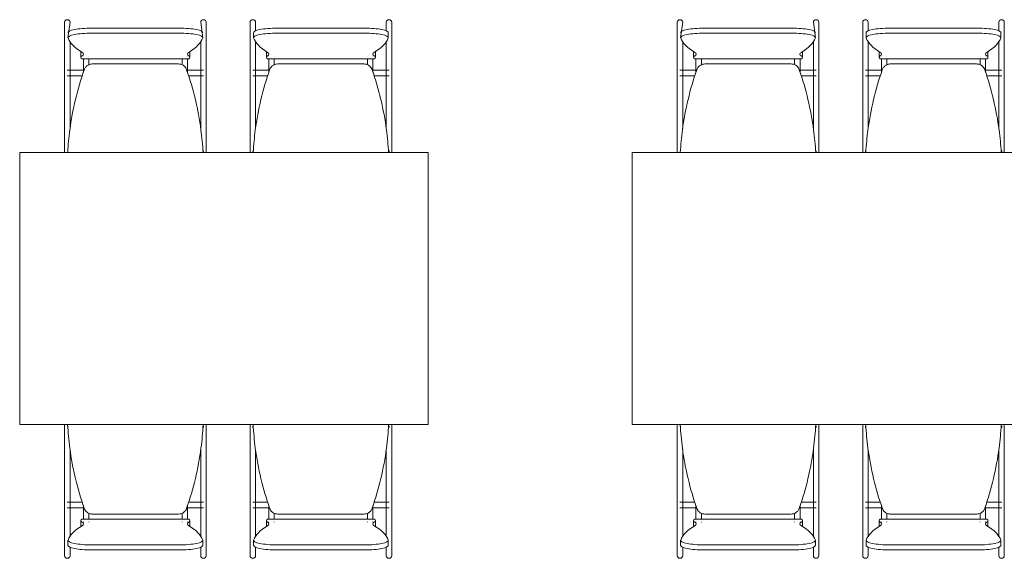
# Model space of a CAD drawing. Extents: x -1871171.1 to -1871111.3, y 2848215.5 to 2848272.6.
# Tile 101 of 121: x -1871128.5 to -1871125.6, y 2848232.3 to 2848233.8. Entities that reach past the tile are written whole.
import ezdxf

# ---------------------------------------------------------------- set-up
doc = ezdxf.new("R2010")
doc.units = 0
doc.header["$MEASUREMENT"] = 0
doc.layers.add('6075-BSE-ARQ-TERR$0$K-BSE-ARQ-MOB', color=8, linetype='CONTINUOUS', lineweight=5)
doc.layers.add('K-NV2-ARQ-TXT-GER', color=1, linetype='CONTINUOUS')

# ---------------------------------------------------------------- blocks, each defined once
blk = doc.blocks.new('6075-BSE-ARQ-TERR')
at = {"layer": '6075-BSE-ARQ-TERR$0$K-BSE-ARQ-MOB'}
for p, q in [((37.637, -37.7516), (37.637, -37.8794)), ((37.653, -37.7516), (37.6469, -37.797)), ((38.0431, -37.797), (38.037, -37.7516)), ((38.053, -37.9735), (38.053, -37.7516)), ((38.182, -37.7516), (38.182, -37.8794)), ((38.198, -37.7769), (38.198, -37.7516)), ((38.582, -37.7516), (38.582, -37.7769)), ((38.598, -37.9735), (38.598, -37.7516)), ((39.437, -37.7516), (39.437, -37.8794)), ((39.453, -37.7516), (39.4469, -37.797)), ((39.8431, -37.797), (39.837, -37.7516)), ((39.853, -37.9735), (39.853, -37.7516)), ((39.982, -37.7516), (39.982, -37.8794)), ((39.998, -37.7769), (39.998, -37.7516)), ((40.382, -37.7516), (40.382, -37.7769)), ((40.398, -37.9735), (40.398, -37.7516)), ((37.7169, -37.7689), (37.9731, -37.7689)), ((38.1919, -37.7823), (38.1919, -37.797)), ((38.2619, -37.7689), (38.5181, -37.7689)), ((38.5881, -37.797), (38.5881, -37.7823)), ((39.5169, -37.7689), (39.7731, -37.7689)), ((39.9919, -37.7823), (39.9919, -37.797)), ((40.0619, -37.7689), (40.3181, -37.7689)), ((40.3881, -37.797), (40.3881, -37.7823)), ((37.653, -37.8794), (37.653, -37.8084)), ((37.9731, -37.7837), (37.7169, -37.7837)), ((38.037, -37.8084), (38.037, -37.8794)), ((38.198, -37.8794), (38.198, -37.8084)), ((38.5181, -37.7837), (38.2619, -37.7837)), ((38.582, -37.8084), (38.582, -37.8794)), ((39.453, -37.8794), (39.453, -37.8084)), ((39.7731, -37.7837), (39.5169, -37.7837)), ((39.837, -37.8084), (39.837, -37.8794)), ((39.998, -37.8794), (39.998, -37.8084)), ((40.3181, -37.7837), (40.0619, -37.7837)), ((40.382, -37.8084), (40.382, -37.8794)), ((37.685, -37.8401), (37.685, -37.8549)), ((38.005, -37.8549), (38.005, -37.8401)), ((38.23, -37.8401), (38.23, -37.8549)), ((38.55, -37.8549), (38.55, -37.8401)), ((39.485, -37.8401), (39.485, -37.8549)), ((39.805, -37.8549), (39.805, -37.8401)), ((40.03, -37.8401), (40.03, -37.8549)), ((40.35, -37.8549), (40.35, -37.8401)), ((37.6883, -37.8591), (38.0017, -37.8591)), ((38.2333, -37.8591), (38.5467, -37.8591)), ((39.4883, -37.8591), (39.8017, -37.8591)), ((40.0333, -37.8591), (40.3467, -37.8591)), ((37.637, -37.88), (37.637, -37.9735)), ((37.6938, -37.8929), (37.6445, -37.8929)), ((37.653, -38.0642), (37.653, -37.8962)), ((37.972, -37.8744), (37.718, -37.8744)), ((38.045, -37.8929), (37.9962, -37.8929)), ((38.037, -37.88), (38.037, -37.9735)), ((38.182, -37.88), (38.182, -37.9735)), ((38.2388, -37.8929), (38.19, -37.8929)), ((38.198, -38.0642), (38.198, -37.8962)), ((38.517, -37.8744), (38.263, -37.8744)), ((38.5905, -37.8929), (38.5412, -37.8929)), ((38.582, -37.88), (38.582, -37.9735)), ((39.437, -37.88), (39.437, -37.9735)), ((39.4938, -37.8929), (39.4445, -37.8929)), ((39.453, -38.0642), (39.453, -37.8962)), ((39.772, -37.8744), (39.518, -37.8744)), ((39.845, -37.8929), (39.7962, -37.8929)), ((39.837, -37.88), (39.837, -37.9735)), ((39.982, -37.88), (39.982, -37.9735)), ((40.0388, -37.8929), (39.99, -37.8929)), ((39.998, -38.0642), (39.998, -37.8962)), ((40.317, -37.8744), (40.063, -37.8744)), ((40.3905, -37.8929), (40.3412, -37.8929)), ((40.382, -37.88), (40.382, -37.9735)), ((37.6445, -37.9089), (37.6887, -37.9089)), ((38.0013, -37.9089), (38.045, -37.9089)), ((38.19, -37.9089), (38.2337, -37.9089)), ((38.5463, -37.9089), (38.5905, -37.9089)), ((39.4445, -37.9089), (39.4887, -37.9089)), ((39.8013, -37.9089), (39.845, -37.9089)), ((39.99, -37.9089), (40.0337, -37.9089)), ((40.3463, -37.9089), (40.3905, -37.9089)), ((37.637, -37.9735), (37.637, -38.0782)), ((38.037, -37.9735), (38.037, -38.0642)), ((38.182, -37.9735), (38.182, -38.0782)), ((38.582, -37.9735), (38.582, -38.0642)), ((39.437, -37.9735), (39.437, -38.0782)), ((39.837, -37.9735), (39.837, -38.0642)), ((39.982, -37.9735), (39.982, -38.0782)), ((40.382, -37.9735), (40.382, -38.0642)), ((38.053, -38.1154), (38.053, -38.0044)), ((38.598, -38.1154), (38.598, -38.0044)), ((39.853, -38.1154), (39.853, -38.0044)), ((40.398, -38.1154), (40.398, -38.0044)), ((37.637, -38.0796), (37.637, -38.1154)), ((38.182, -38.0796), (38.182, -38.1154)), ((39.437, -38.0796), (39.437, -38.1154)), ((39.982, -38.0796), (39.982, -38.1154)), ((38.045, -38.1293), (38.045, -38.133)), ((38.19, -38.133), (38.19, -38.1293)), ((38.5905, -38.1284), (38.5905, -38.133)), ((39.845, -38.1293), (39.845, -38.133)), ((39.99, -38.133), (39.99, -38.1293)), ((40.3905, -38.1284), (40.3905, -38.133)), ((38.705, -38.1344), (37.505, -38.1344)), ((37.505, -38.1344), (37.505, -38.9344)), ((38.705, -38.9344), (38.705, -38.1344)), ((40.505, -38.1344), (39.305, -38.1344)), ((39.305, -38.1344), (39.305, -38.9344)), ((37.505, -38.9344), (38.705, -38.9344)), ((37.637, -38.9344), (37.637, -38.9691)), ((37.6464, -38.9388), (37.6445, -38.9388)), ((38.045, -38.9388), (38.0436, -38.9388)), ((38.045, -38.939), (38.045, -38.9428)), ((38.182, -38.9344), (38.182, -38.9691)), ((38.1914, -38.9388), (38.19, -38.9388)), ((38.19, -38.9428), (38.19, -38.939)), ((38.5905, -38.9388), (38.5886, -38.9388)), ((38.5905, -38.939), (38.5905, -38.9436)), ((39.305, -38.9344), (40.505, -38.9344)), ((39.437, -38.9344), (39.437, -38.9691)), ((39.4464, -38.9388), (39.4445, -38.9388)), ((39.845, -38.9388), (39.8436, -38.9388)), ((39.845, -38.939), (39.845, -38.9428)), ((39.982, -38.9344), (39.982, -38.9691)), ((39.9914, -38.9388), (39.99, -38.9388)), ((39.99, -38.9428), (39.99, -38.939)), ((40.3905, -38.9388), (40.3886, -38.9388)), ((40.3905, -38.939), (40.3905, -38.9436)), ((38.053, -39.0677), (38.053, -38.9566)), ((38.598, -39.0677), (38.598, -38.9566)), ((39.853, -39.0677), (39.853, -38.9566)), ((40.398, -39.0677), (40.398, -38.9566)), ((37.637, -38.9701), (37.637, -39.0677)), ((38.182, -38.9701), (38.182, -39.0677)), ((39.437, -38.9701), (39.437, -39.0677)), ((39.982, -38.9701), (39.982, -39.0677)), ((37.653, -39.0677), (37.653, -39.0078)), ((38.037, -39.0078), (38.037, -39.0677)), ((38.198, -39.0677), (38.198, -39.0078)), ((38.582, -39.0078), (38.582, -39.0677)), ((39.453, -39.0677), (39.453, -39.0078)), ((39.837, -39.0078), (39.837, -39.0677)), ((39.998, -39.0677), (39.998, -39.0078)), ((40.382, -39.0078), (40.382, -39.0677)), ((37.637, -39.0701), (37.637, -39.1759)), ((38.037, -39.0701), (38.037, -39.1759)), ((38.182, -39.0701), (38.182, -39.1759)), ((38.582, -39.0701), (38.582, -39.1759)), ((39.437, -39.0701), (39.437, -39.1759)), ((39.837, -39.0701), (39.837, -39.1759)), ((39.982, -39.0701), (39.982, -39.1759)), ((40.382, -39.0701), (40.382, -39.1759)), ((37.653, -39.2637), (37.653, -39.0986)), ((38.053, -39.3204), (38.053, -39.0986)), ((38.198, -39.2637), (38.198, -39.0986)), ((38.598, -39.3204), (38.598, -39.0986)), ((39.453, -39.2637), (39.453, -39.0986)), ((39.853, -39.3204), (39.853, -39.0986)), ((39.998, -39.2637), (39.998, -39.0986)), ((40.398, -39.3204), (40.398, -39.0986)), ((37.6887, -39.1632), (37.6445, -39.1632)), ((38.045, -39.1632), (38.0013, -39.1632)), ((38.2337, -39.1632), (38.19, -39.1632)), ((38.5905, -39.1632), (38.5463, -39.1632)), ((39.4887, -39.1632), (39.4445, -39.1632)), ((39.845, -39.1632), (39.8013, -39.1632)), ((40.0337, -39.1632), (39.99, -39.1632)), ((40.3905, -39.1632), (40.3463, -39.1632)), ((37.637, -39.1772), (37.637, -39.3204)), ((37.6445, -39.1792), (37.6938, -39.1792)), ((37.718, -39.1976), (37.972, -39.1976)), ((37.9962, -39.1792), (38.045, -39.1792)), ((38.037, -39.1772), (38.037, -39.2637)), ((38.182, -39.1772), (38.182, -39.3204)), ((38.19, -39.1792), (38.2388, -39.1792)), ((38.263, -39.1976), (38.517, -39.1976)), ((38.5412, -39.1792), (38.5905, -39.1792)), ((38.582, -39.1772), (38.582, -39.2637)), ((39.437, -39.1772), (39.437, -39.3204)), ((39.4445, -39.1792), (39.4938, -39.1792)), ((39.518, -39.1976), (39.772, -39.1976)), ((39.7962, -39.1792), (39.845, -39.1792)), ((39.837, -39.1772), (39.837, -39.2637)), ((39.982, -39.1772), (39.982, -39.3204)), ((39.99, -39.1792), (40.0388, -39.1792)), ((40.063, -39.1976), (40.317, -39.1976)), ((40.3412, -39.1792), (40.3905, -39.1792)), ((40.382, -39.1772), (40.382, -39.2637)), ((37.685, -39.2172), (37.685, -39.2319)), ((38.0017, -39.213), (37.6883, -39.213)), ((38.005, -39.2319), (38.005, -39.2172)), ((38.23, -39.2172), (38.23, -39.2319)), ((38.5467, -39.213), (38.2333, -39.213)), ((38.55, -39.2319), (38.55, -39.2172)), ((39.485, -39.2172), (39.485, -39.2319)), ((39.8017, -39.213), (39.4883, -39.213)), ((39.805, -39.2319), (39.805, -39.2172)), ((40.03, -39.2172), (40.03, -39.2319)), ((40.3467, -39.213), (40.0333, -39.213)), ((40.35, -39.2319), (40.35, -39.2172)), ((37.6469, -39.275), (37.6469, -39.2898)), ((38.0431, -39.2898), (38.0431, -39.275)), ((38.1919, -39.275), (38.1919, -39.2898)), ((38.5881, -39.2898), (38.5881, -39.275)), ((39.4469, -39.275), (39.4469, -39.2898)), ((39.8431, -39.2898), (39.8431, -39.275)), ((39.9919, -39.275), (39.9919, -39.2898)), ((40.3881, -39.2898), (40.3881, -39.275)), ((37.653, -39.3204), (37.653, -39.2951)), ((37.7169, -39.2884), (37.9731, -39.2884)), ((37.9731, -39.3031), (37.7169, -39.3031)), ((38.037, -39.2951), (38.037, -39.3204)), ((38.198, -39.3204), (38.198, -39.2951)), ((38.2619, -39.2884), (38.5181, -39.2884)), ((38.5181, -39.3031), (38.2619, -39.3031)), ((38.582, -39.2951), (38.582, -39.3204)), ((39.453, -39.3204), (39.453, -39.2951)), ((39.5169, -39.2884), (39.7731, -39.2884)), ((39.7731, -39.3031), (39.5169, -39.3031)), ((39.837, -39.2951), (39.837, -39.3204)), ((39.998, -39.3204), (39.998, -39.2951)), ((40.0619, -39.2884), (40.3181, -39.2884)), ((40.3181, -39.3031), (40.0619, -39.3031)), ((40.382, -39.2951), (40.382, -39.3204))]:
    blk.add_line(p, q, dxfattribs=at)
at = {"layer": '6075-BSE-ARQ-TERR$0$K-BSE-ARQ-MOB', "flags": 128}
for points in [[(37.692, -37.8513), (37.692, -37.8509), (37.692, -37.8509)], [(37.692, -37.8986), (37.692, -37.8594)], [(37.708, -37.8509), (37.708, -37.8513)], [(37.708, -37.8592), (37.708, -37.8639), (37.708, -37.8757), (37.708, -37.8767)], [(37.982, -37.8513), (37.982, -37.8509), (37.982, -37.8509)], [(37.982, -37.876), (37.982, -37.8594)], [(37.998, -37.8509), (37.998, -37.8513)], [(37.998, -37.8592), (37.998, -37.8639), (37.998, -37.895), (37.998, -37.8986)], [(38.237, -37.8513), (38.237, -37.8509), (38.237, -37.8509)], [(38.237, -37.8986), (38.237, -37.8594)], [(38.253, -37.8509), (38.253, -37.8513)], [(38.253, -37.8592), (38.253, -37.8639), (38.253, -37.8757), (38.253, -37.8767)], [(38.527, -37.8513), (38.527, -37.8509), (38.527, -37.8509)], [(38.527, -37.876), (38.527, -37.8594)], [(38.543, -37.8509), (38.543, -37.8513)], [(38.543, -37.8592), (38.543, -37.8639), (38.543, -37.895), (38.543, -37.8986)], [(39.492, -37.8513), (39.492, -37.8509), (39.492, -37.8509)], [(39.492, -37.8986), (39.492, -37.8594)], [(39.508, -37.8509), (39.508, -37.8513)], [(39.508, -37.8592), (39.508, -37.8639), (39.508, -37.8757), (39.508, -37.8767)], [(39.782, -37.8513), (39.782, -37.8509), (39.782, -37.8509)], [(39.782, -37.876), (39.782, -37.8594)], [(39.798, -37.8509), (39.798, -37.8513)], [(39.798, -37.8592), (39.798, -37.8639), (39.798, -37.895), (39.798, -37.8986)], [(40.037, -37.8513), (40.037, -37.8509), (40.037, -37.8509)], [(40.037, -37.8986), (40.037, -37.8594)], [(40.053, -37.8509), (40.053, -37.8513)], [(40.053, -37.8592), (40.053, -37.8639), (40.053, -37.8757), (40.053, -37.8767)], [(40.327, -37.8513), (40.327, -37.8509), (40.327, -37.8509)], [(40.327, -37.876), (40.327, -37.8594)], [(40.343, -37.8509), (40.343, -37.8513)], [(40.343, -37.8592), (40.343, -37.8639), (40.343, -37.895), (40.343, -37.8986)], [(37.637, -37.8794), (37.637, -37.8848), (37.637, -37.8954), (37.637, -37.8962)], [(37.653, -37.8962), (37.653, -37.8794)], [(38.037, -37.8794), (38.037, -37.8848), (38.037, -37.8954), (38.037, -37.8962)], [(38.053, -37.8962), (38.053, -37.8794)], [(38.182, -37.8794), (38.182, -37.8848), (38.182, -37.8954), (38.182, -37.8962)], [(38.198, -37.8962), (38.198, -37.8794)], [(38.582, -37.8794), (38.582, -37.8848), (38.582, -37.8954), (38.582, -37.8962)], [(38.598, -37.8962), (38.598, -37.8794)], [(39.437, -37.8794), (39.437, -37.8848), (39.437, -37.8954), (39.437, -37.8962)], [(39.453, -37.8962), (39.453, -37.8794)], [(39.837, -37.8794), (39.837, -37.8848), (39.837, -37.8954), (39.837, -37.8962)], [(39.853, -37.8962), (39.853, -37.8794)], [(39.982, -37.8794), (39.982, -37.8848), (39.982, -37.8954), (39.982, -37.8962)], [(39.998, -37.8962), (39.998, -37.8794)], [(40.382, -37.8794), (40.382, -37.8848), (40.382, -37.8954), (40.382, -37.8962)], [(40.398, -37.8962), (40.398, -37.8794)], [(37.637, -37.9735), (37.637, -37.9959), (37.637, -38.0044)], [(37.653, -38.0044), (37.653, -37.9735)], [(38.037, -37.9735), (38.037, -37.9959), (38.037, -38.0044)], [(38.053, -38.0044), (38.053, -37.9735)], [(38.182, -37.9735), (38.182, -37.9959), (38.182, -38.0044)], [(38.198, -38.0044), (38.198, -37.9735)], [(38.582, -37.9735), (38.582, -37.9959), (38.582, -38.0044)], [(38.598, -38.0044), (38.598, -37.9735)], [(39.437, -37.9735), (39.437, -37.9959), (39.437, -38.0044)], [(39.453, -38.0044), (39.453, -37.9735)], [(39.837, -37.9735), (39.837, -37.9959), (39.837, -38.0044)], [(39.853, -38.0044), (39.853, -37.9735)], [(39.982, -37.9735), (39.982, -37.9959), (39.982, -38.0044)], [(39.998, -38.0044), (39.998, -37.9735)], [(40.382, -37.9735), (40.382, -37.9959), (40.382, -38.0044)], [(40.398, -38.0044), (40.398, -37.9735)], [(37.637, -38.0782), (37.637, -38.0838), (37.637, -38.0956), (37.637, -38.103)], [(38.053, -38.103), (38.053, -38.0782)], [(38.182, -38.0782), (38.182, -38.0838), (38.182, -38.0956), (38.182, -38.103)], [(38.598, -38.103), (38.598, -38.0782)], [(39.437, -38.0782), (39.437, -38.0838), (39.437, -38.0956), (39.437, -38.103)], [(39.853, -38.103), (39.853, -38.0782)], [(39.982, -38.0782), (39.982, -38.0838), (39.982, -38.0956), (39.982, -38.103)], [(40.398, -38.103), (40.398, -38.0782)], [(37.637, -38.1154), (37.637, -38.1298), (37.637, -38.1344)], [(38.053, -38.1344), (38.053, -38.1154)], [(38.182, -38.1154), (38.182, -38.1298), (38.182, -38.1344)], [(38.598, -38.1344), (38.598, -38.1154)], [(39.437, -38.1154), (39.437, -38.1298), (39.437, -38.1344)], [(39.853, -38.1344), (39.853, -38.1154)], [(39.982, -38.1154), (39.982, -38.1298), (39.982, -38.1344)], [(40.398, -38.1344), (40.398, -38.1154)], [(37.637, -38.9344), (37.637, -38.9566)], [(38.053, -38.9566), (38.053, -38.9344)], [(38.182, -38.9344), (38.182, -38.9566)], [(38.598, -38.9566), (38.598, -38.9344)], [(39.437, -38.9344), (39.437, -38.9566)], [(39.853, -38.9566), (39.853, -38.9344)], [(39.982, -38.9344), (39.982, -38.9566)], [(40.398, -38.9566), (40.398, -38.9344)], [(37.637, -38.9691), (37.637, -38.9745), (37.637, -38.986), (37.637, -38.9938)], [(38.053, -38.9938), (38.053, -38.9691)], [(38.182, -38.9691), (38.182, -38.9745), (38.182, -38.986), (38.182, -38.9938)], [(38.598, -38.9938), (38.598, -38.9691)], [(39.437, -38.9691), (39.437, -38.9745), (39.437, -38.986), (39.437, -38.9938)], [(39.853, -38.9938), (39.853, -38.9691)], [(39.982, -38.9691), (39.982, -38.9745), (39.982, -38.986), (39.982, -38.9938)], [(40.398, -38.9938), (40.398, -38.9691)], [(37.637, -39.0677), (37.637, -39.0748), (37.637, -39.0954), (37.637, -39.0986)], [(37.653, -39.0986), (37.653, -39.0677)], [(38.037, -39.0677), (38.037, -39.0748), (38.037, -39.0954), (38.037, -39.0986)], [(38.053, -39.0986), (38.053, -39.0677)], [(38.182, -39.0677), (38.182, -39.0748), (38.182, -39.0954), (38.182, -39.0986)], [(38.198, -39.0986), (38.198, -39.0677)], [(38.582, -39.0677), (38.582, -39.0748), (38.582, -39.0954), (38.582, -39.0986)], [(38.598, -39.0986), (38.598, -39.0677)], [(39.437, -39.0677), (39.437, -39.0748), (39.437, -39.0954), (39.437, -39.0986)], [(39.453, -39.0986), (39.453, -39.0677)], [(39.837, -39.0677), (39.837, -39.0748), (39.837, -39.0954), (39.837, -39.0986)], [(39.853, -39.0986), (39.853, -39.0677)], [(39.982, -39.0677), (39.982, -39.0748), (39.982, -39.0954), (39.982, -39.0986)], [(39.998, -39.0986), (39.998, -39.0677)], [(40.382, -39.0677), (40.382, -39.0748), (40.382, -39.0954), (40.382, -39.0986)], [(40.398, -39.0986), (40.398, -39.0677)], [(37.637, -39.1759), (37.637, -39.1846), (37.637, -39.1856), (37.637, -39.1926)], [(37.653, -39.1926), (37.653, -39.1759)], [(37.692, -39.2128), (37.692, -39.1734)], [(37.708, -39.1961), (37.708, -39.2038), (37.708, -39.2052), (37.708, -39.2126)], [(37.982, -39.2128), (37.982, -39.1954)], [(37.998, -39.1734), (37.998, -39.1748), (37.998, -39.2052), (37.998, -39.2126)], [(38.037, -39.1759), (38.037, -39.1846), (38.037, -39.1856), (38.037, -39.1926)], [(38.053, -39.1926), (38.053, -39.1759)], [(38.182, -39.1759), (38.182, -39.1846), (38.182, -39.1856), (38.182, -39.1926)], [(38.198, -39.1926), (38.198, -39.1759)], [(38.237, -39.2128), (38.237, -39.1734)], [(38.253, -39.1961), (38.253, -39.2038), (38.253, -39.2052), (38.253, -39.2126)], [(38.527, -39.2128), (38.527, -39.1954)], [(38.543, -39.1734), (38.543, -39.1748), (38.543, -39.2052), (38.543, -39.2126)], [(38.582, -39.1759), (38.582, -39.1846), (38.582, -39.1856), (38.582, -39.1926)], [(38.598, -39.1926), (38.598, -39.1759)], [(39.437, -39.1759), (39.437, -39.1846), (39.437, -39.1856), (39.437, -39.1926)], [(39.453, -39.1926), (39.453, -39.1759)], [(39.492, -39.2128), (39.492, -39.1734)], [(39.508, -39.1961), (39.508, -39.2038), (39.508, -39.2052), (39.508, -39.2126)], [(39.782, -39.2128), (39.782, -39.1954)], [(39.798, -39.1734), (39.798, -39.1748), (39.798, -39.2052), (39.798, -39.2126)], [(39.837, -39.1759), (39.837, -39.1846), (39.837, -39.1856), (39.837, -39.1926)], [(39.853, -39.1926), (39.853, -39.1759)], [(39.982, -39.1759), (39.982, -39.1846), (39.982, -39.1856), (39.982, -39.1926)], [(39.998, -39.1926), (39.998, -39.1759)], [(40.037, -39.2128), (40.037, -39.1734)], [(40.053, -39.1961), (40.053, -39.2038), (40.053, -39.2052), (40.053, -39.2126)], [(40.327, -39.2128), (40.327, -39.1954)], [(40.343, -39.1734), (40.343, -39.1748), (40.343, -39.2052), (40.343, -39.2126)], [(40.382, -39.1759), (40.382, -39.1846), (40.382, -39.1856), (40.382, -39.1926)], [(40.398, -39.1926), (40.398, -39.1759)], [(37.692, -39.2212), (37.692, -39.2208)], [(37.708, -39.2207), (37.708, -39.2212), (37.708, -39.2212)], [(37.982, -39.2212), (37.982, -39.2208)], [(37.998, -39.2207), (37.998, -39.2212), (37.998, -39.2212)], [(38.237, -39.2212), (38.237, -39.2208)], [(38.253, -39.2207), (38.253, -39.2212), (38.253, -39.2212)], [(38.527, -39.2212), (38.527, -39.2208)], [(38.543, -39.2207), (38.543, -39.2212), (38.543, -39.2212)], [(39.492, -39.2212), (39.492, -39.2208)], [(39.508, -39.2207), (39.508, -39.2212), (39.508, -39.2212)], [(39.782, -39.2212), (39.782, -39.2208)], [(39.798, -39.2207), (39.798, -39.2212), (39.798, -39.2212)], [(40.037, -39.2212), (40.037, -39.2208)], [(40.053, -39.2207), (40.053, -39.2212), (40.053, -39.2212)], [(40.327, -39.2212), (40.327, -39.2208)], [(40.343, -39.2207), (40.343, -39.2212), (40.343, -39.2212)]]:
    blk.add_lwpolyline(points, dxfattribs=at)
at = {"layer": '6075-BSE-ARQ-TERR$0$K-BSE-ARQ-MOB'}
for centre, major_axis, ratio, start_param, end_param in [((37.645, -37.7516), (0.008, 0), 0.93358, 1.570796, 3.141593), ((37.645, -37.7516), (0.008, 0), 0.93358, 0, 1.570796), ((38.045, -37.7516), (-0.008, 0), 0.93358, -1.570796, 0), ((38.045, -37.7516), (-0.008, 0), 0.93358, 3.141593, 4.712389), ((38.19, -37.7516), (0.008, 0), 0.93358, 1.570796, 3.141593), ((38.19, -37.7516), (0.008, 0), 0.93358, 0, 1.570796), ((38.59, -37.7516), (-0.008, 0), 0.93358, -1.570796, 0), ((38.59, -37.7516), (-0.008, 0), 0.93358, 3.141593, 4.712389), ((39.445, -37.7516), (0.008, 0), 0.93358, 1.570796, 3.141593), ((39.445, -37.7516), (-0.008, 0), 0.93358, 3.141593, 4.712389), ((39.845, -37.7516), (-0.008, 0), 0.93358, -1.570796, 0), ((39.845, -37.7516), (-0.008, 0), 0.93358, 3.141593, 4.712389), ((39.99, -37.7516), (0.008, 0), 0.93358, 1.570796, 3.141593), ((39.99, -37.7516), (-0.008, 0), 0.93358, 3.141593, 4.712389), ((40.39, -37.7516), (-0.008, 0), 0.93358, -1.570796, 0), ((40.39, -37.7516), (-0.008, 0), 0.93358, 3.141593, 4.712389), ((37.7169, -37.7823), (-0.07, 0), 0.190809, -1.570796, 0.06917), ((37.9731, -37.7823), (0.07, 0), 0.190809, -0.06917, 1.570796), ((38.2619, -37.7823), (-0.07, 0), 0.190809, -1.570796, 0.06917), ((38.5181, -37.7823), (-0.07, 0), 0.190809, 3.072423, 4.712389), ((39.5169, -37.7823), (-0.07, 0), 0.190809, -1.570796, 0.06917), ((39.7731, -37.7823), (0.07, 0), 0.190809, -0.06917, 1.570796), ((40.0619, -37.7823), (-0.07, 0), 0.190809, -1.570796, 0.06917), ((40.3181, -37.7823), (-0.07, 0), 0.190809, 3.072423, 4.712389), ((37.7169, -37.797), (-0.07, 0), 0.190809, 4.712389, 6.352355), ((38.6256, -37.785), (0.9808, 0), 0.190809, 3.210763, 3.440721), ((37.9731, -37.797), (0.07, 0), 0.190809, -0.06917, 1.570796), ((37.0644, -37.785), (-0.9808, 0), 0.190809, 2.842464, 3.072423), ((38.2619, -37.797), (-0.07, 0), 0.190809, -1.570796, 0.06917), ((39.1706, -37.785), (-0.9808, 0), 0.190809, 0.06917, 0.299129), ((38.5181, -37.797), (-0.07, 0), 0.190809, 3.072423, 4.712389), ((37.6094, -37.785), (-0.9808, 0), 0.190809, 2.842464, 3.072423), ((39.5169, -37.797), (-0.07, 0), 0.190809, 4.712389, 6.352355), ((40.4256, -37.785), (0.9808, 0), 0.190809, 3.210763, 3.440721), ((39.7731, -37.797), (0.07, 0), 0.190809, -0.06917, 1.570796), ((38.8644, -37.785), (-0.9808, 0), 0.190809, 2.842464, 3.072423), ((40.0619, -37.797), (-0.07, 0), 0.190809, -1.570796, 0.06917), ((40.9706, -37.785), (-0.9808, 0), 0.190809, 0.06917, 0.299129), ((40.3181, -37.797), (-0.07, 0), 0.190809, 3.072423, 4.712389), ((39.4094, -37.785), (-0.9808, 0), 0.190809, 2.842464, 3.072423), ((37.7599, -37.8401), (-0.0749, 0), 0.190809, -0.09971, 0.09971), ((37.5991, -37.8454), (0.0933, 0), 0.190809, -0.299129, 0.299129), ((38.0909, -37.8454), (0.0933, 0), 0.190809, 2.842464, 3.440721), ((37.9301, -37.8401), (-0.0749, 0), 0.190809, 3.041883, 3.241302), ((38.3049, -37.8401), (-0.0749, 0), 0.190809, -0.09971, 0.09971), ((38.1441, -37.8454), (-0.0933, 0), 0.190809, 2.842464, 3.440721), ((38.6359, -37.8454), (-0.0933, 0), 0.190809, -0.299129, 0.299129), ((38.4751, -37.8401), (-0.0749, 0), 0.190809, 3.041883, 3.241302), ((39.5599, -37.8401), (-0.0749, 0), 0.190809, -0.09971, 0.09971), ((39.3991, -37.8454), (0.0933, 0), 0.190809, -0.299129, 0.299129), ((39.8909, -37.8454), (0.0933, 0), 0.190809, 2.842464, 3.440721), ((39.7301, -37.8401), (-0.0749, 0), 0.190809, 3.041883, 3.241302), ((40.1049, -37.8401), (-0.0749, 0), 0.190809, -0.09971, 0.09971), ((39.9441, -37.8454), (-0.0933, 0), 0.190809, 2.842464, 3.440721), ((40.4359, -37.8454), (-0.0933, 0), 0.190809, -0.299129, 0.299129), ((40.2751, -37.8401), (-0.0749, 0), 0.190809, 3.041883, 3.241302), ((37.7599, -37.8549), (0.0749, 0), 0.190809, 2.842464, 3.440721), ((37.9301, -37.8549), (-0.0749, 0), 0.190809, 2.842464, 3.440721), ((38.3049, -37.8549), (0.0749, 0), 0.190809, 2.842464, 3.440721), ((38.4751, -37.8549), (-0.0749, 0), 0.190809, 2.842464, 3.440721), ((39.5599, -37.8549), (0.0749, 0), 0.190809, 2.842464, 3.440721), ((39.7301, -37.8549), (-0.0749, 0), 0.190809, 2.842464, 3.440721), ((40.1049, -37.8549), (0.0749, 0), 0.190809, 2.842464, 3.440721), ((40.2751, -37.8549), (-0.0749, 0), 0.190809, 2.842464, 3.440721), ((37.7599, -39.2172), (-0.0749, 0), 0.190809, -0.299129, 0.299129), ((37.5991, -39.2266), (0.0933, 0), 0.190809, -0.299129, 0.299129), ((38.0909, -39.2266), (0.0933, 0), 0.190809, 2.842464, 3.440721), ((37.9301, -39.2172), (0.0749, 0), 0.190809, -0.299129, 0.299129), ((38.3049, -39.2172), (0.0749, 0), 0.190809, 2.842464, 3.440721), ((38.1441, -39.2266), (-0.0933, 0), 0.190809, 2.842464, 3.440721), ((38.6359, -39.2266), (-0.0933, 0), 0.190809, -0.299129, 0.299129), ((38.4751, -39.2172), (0.0749, 0), 0.190809, -0.299129, 0.299129), ((39.5599, -39.2172), (-0.0749, 0), 0.190809, -0.299129, 0.299129), ((39.3991, -39.2266), (0.0933, 0), 0.190809, -0.299129, 0.299129), ((39.8909, -39.2266), (-0.0933, 0), 0.190809, -0.299129, 0.299129), ((39.7301, -39.2172), (0.0749, 0), 0.190809, -0.299129, 0.299129), ((40.1049, -39.2172), (0.0749, 0), 0.190809, 2.842464, 3.440721), ((39.9441, -39.2266), (-0.0933, 0), 0.190809, 2.842464, 3.440721), ((40.4359, -39.2266), (0.0933, 0), 0.190809, 2.842464, 3.440721), ((40.2751, -39.2172), (0.0749, 0), 0.190809, -0.299129, 0.299129), ((38.6256, -39.287), (0.9808, 0), 0.190809, 2.842464, 3.072423), ((37.7599, -39.2319), (-0.0749, 0), 0.190809, -0.09971, 0.09971), ((37.0644, -39.287), (0.9808, 0), 0.190809, 0.06917, 0.299129), ((37.9301, -39.2319), (-0.0749, 0), 0.190809, 3.041883, 3.241302), ((39.1706, -39.287), (0.9808, 0), 0.190809, 2.842464, 3.072423), ((38.3049, -39.2319), (0.0749, 0), 0.190809, 3.041883, 3.241302), ((37.6094, -39.287), (0.9808, 0), 0.190809, 0.06917, 0.299129), ((38.4751, -39.2319), (0.0749, 0), 0.190809, -0.09971, 0.09971), ((40.4256, -39.287), (0.9808, 0), 0.190809, 2.842464, 3.072423), ((39.5599, -39.2319), (-0.0749, 0), 0.190809, -0.09971, 0.09971), ((38.8644, -39.287), (0.9808, 0), 0.190809, 0.06917, 0.299129), ((39.7301, -39.2319), (-0.0749, 0), 0.190809, 3.041883, 3.241302), ((40.9706, -39.287), (0.9808, 0), 0.190809, 2.842464, 3.072423), ((40.1049, -39.2319), (0.0749, 0), 0.190809, 3.041883, 3.241302), ((39.4094, -39.287), (0.9808, 0), 0.190809, 0.06917, 0.299129), ((40.2751, -39.2319), (0.0749, 0), 0.190809, -0.09971, 0.09971), ((37.7169, -39.275), (-0.07, 0), 0.190809, -0.06917, 1.570796), ((37.9731, -39.275), (-0.07, 0), 0.190809, 1.570796, 3.210763), ((38.2619, -39.275), (-0.07, 0), 0.190809, -0.06917, 1.570796), ((38.5181, -39.275), (-0.07, 0), 0.190809, 1.570796, 3.210763), ((39.5169, -39.275), (-0.07, 0), 0.190809, -0.06917, 1.570796), ((39.7731, -39.275), (-0.07, 0), 0.190809, 1.570796, 3.210763), ((40.0619, -39.275), (-0.07, 0), 0.190809, -0.06917, 1.570796), ((40.3181, -39.275), (-0.07, 0), 0.190809, 1.570796, 3.210763), ((37.7169, -39.2898), (-0.07, 0), 0.190809, -0.06917, 1.570796), ((37.9731, -39.2898), (-0.07, 0), 0.190809, 1.570796, 3.210763), ((38.2619, -39.2898), (-0.07, 0), 0.190809, -0.06917, 1.570796), ((38.5181, -39.2898), (0.07, 0), 0.190809, 4.712389, 6.352355), ((39.5169, -39.2898), (-0.07, 0), 0.190809, -0.06917, 1.570796), ((39.7731, -39.2898), (-0.07, 0), 0.190809, 1.570796, 3.210763), ((40.0619, -39.2898), (0.07, 0), 0.190809, 3.072423, 4.712389), ((40.3181, -39.2898), (0.07, 0), 0.190809, 4.712389, 6.352355), ((37.645, -39.3204), (-0.008, 0), 0.93358, 0, 1.570796), ((37.645, -39.3204), (0.008, 0), 0.93358, 4.712389, 6.283185), ((38.045, -39.3204), (-0.008, 0), 0.93358, 0, 1.570796), ((38.045, -39.3204), (-0.008, 0), 0.93358, 1.570796, 3.141593), ((38.19, -39.3204), (-0.008, 0), 0.93358, 0, 1.570796), ((38.19, -39.3204), (0.008, 0), 0.93358, 4.712389, 6.283185), ((38.59, -39.3204), (-0.008, 0), 0.93358, 0, 1.570796), ((38.59, -39.3204), (-0.008, 0), 0.93358, 1.570796, 3.141593), ((39.445, -39.3204), (-0.008, 0), 0.93358, 0, 1.570796), ((39.445, -39.3204), (0.008, 0), 0.93358, 4.712389, 6.283185), ((39.845, -39.3204), (0.008, 0), 0.93358, 3.141593, 4.712389), ((39.845, -39.3204), (-0.008, 0), 0.93358, 1.570796, 3.141593), ((39.99, -39.3204), (-0.008, 0), 0.93358, 0, 1.570796), ((39.99, -39.3204), (0.008, 0), 0.93358, 4.712389, 6.283185), ((40.39, -39.3204), (0.008, 0), 0.93358, 3.141593, 4.712389), ((40.39, -39.3204), (-0.008, 0), 0.93358, 1.570796, 3.141593)]:
    blk.add_ellipse(centre, major_axis=major_axis, ratio=ratio, start_param=start_param, end_param=end_param, dxfattribs=at)
for points, knots in [([(37.6944, -37.8912), (37.6844, -37.9199), (37.6674, -37.9782), (37.6523, -38.0599), (37.6474, -38.1123), (37.6461, -38.1344)], [0, 0, 0, 0, 0.3333333, 0.6666667, 0.9087018, 0.9087018, 0.9087018, 0.9087018]), ([(37.718, -37.8744), (37.7159, -37.8744), (37.7118, -37.8749), (37.705, -37.8776), (37.6997, -37.8819), (37.6962, -37.8869), (37.6949, -37.8897), (37.6944, -37.8912)], [0, 0, 0, 0, 0.2, 0.4, 0.7, 0.85, 1, 1, 1, 1]), ([(37.9956, -37.8912), (37.9949, -37.8892), (37.9931, -37.8856), (37.9884, -37.88), (37.9826, -37.8764), (37.9767, -37.8747), (37.9736, -37.8744), (37.972, -37.8744)], [0, 0, 0, 0, 0.2, 0.4, 0.7, 0.85, 1, 1, 1, 1]), ([(38.0439, -38.1344), (38.0426, -38.1123), (38.0377, -38.0599), (38.0226, -37.9782), (38.0056, -37.9199), (37.9956, -37.8912)], [0.0912982, 0.0912982, 0.0912982, 0.0912982, 0.3333333, 0.6666667, 1, 1, 1, 1]), ([(38.2394, -37.8912), (38.2294, -37.9199), (38.2124, -37.9782), (38.1973, -38.0599), (38.1924, -38.1123), (38.1911, -38.1344)], [0, 0, 0, 0, 0.3333333, 0.6666667, 0.9087018, 0.9087018, 0.9087018, 0.9087018]), ([(38.263, -37.8744), (38.2609, -37.8744), (38.2568, -37.8749), (38.25, -37.8776), (38.2447, -37.8819), (38.2412, -37.8869), (38.2399, -37.8897), (38.2394, -37.8912)], [0, 0, 0, 0, 0.2, 0.4, 0.7, 0.85, 1, 1, 1, 1]), ([(38.5406, -37.8912), (38.5399, -37.8892), (38.5381, -37.8856), (38.5334, -37.88), (38.5276, -37.8764), (38.5217, -37.8747), (38.5186, -37.8744), (38.517, -37.8744)], [0, 0, 0, 0, 0.2, 0.4, 0.7, 0.85, 1, 1, 1, 1]), ([(38.5889, -38.1344), (38.5876, -38.1123), (38.5827, -38.0599), (38.5676, -37.9782), (38.5506, -37.9199), (38.5406, -37.8912)], [0.0912982, 0.0912982, 0.0912982, 0.0912982, 0.3333333, 0.6666667, 1, 1, 1, 1]), ([(39.4944, -37.8912), (39.4844, -37.9199), (39.4674, -37.9782), (39.4523, -38.0599), (39.4474, -38.1123), (39.4461, -38.1344)], [0, 0, 0, 0, 0.3333333, 0.6666667, 0.9087018, 0.9087018, 0.9087018, 0.9087018]), ([(39.518, -37.8744), (39.5159, -37.8744), (39.5118, -37.8749), (39.505, -37.8776), (39.4997, -37.8819), (39.4962, -37.8869), (39.4949, -37.8897), (39.4944, -37.8912)], [0, 0, 0, 0, 0.2, 0.4, 0.7, 0.85, 1, 1, 1, 1]), ([(39.7956, -37.8912), (39.7949, -37.8892), (39.7931, -37.8856), (39.7884, -37.88), (39.7826, -37.8764), (39.7767, -37.8747), (39.7736, -37.8744), (39.772, -37.8744)], [0, 0, 0, 0, 0.2, 0.4, 0.7, 0.85, 1, 1, 1, 1]), ([(39.8439, -38.1344), (39.8426, -38.1123), (39.8377, -38.0599), (39.8226, -37.9782), (39.8056, -37.9199), (39.7956, -37.8912)], [0.0912982, 0.0912982, 0.0912982, 0.0912982, 0.3333333, 0.6666667, 1, 1, 1, 1]), ([(40.0394, -37.8912), (40.0294, -37.9199), (40.0124, -37.9782), (39.9973, -38.0599), (39.9924, -38.1123), (39.9911, -38.1344)], [0, 0, 0, 0, 0.3333333, 0.6666667, 0.9087018, 0.9087018, 0.9087018, 0.9087018]), ([(40.063, -37.8744), (40.0609, -37.8744), (40.0568, -37.8749), (40.05, -37.8776), (40.0447, -37.8819), (40.0412, -37.8869), (40.0399, -37.8897), (40.0394, -37.8912)], [0, 0, 0, 0, 0.2, 0.4, 0.7, 0.85, 1, 1, 1, 1]), ([(40.3406, -37.8912), (40.3399, -37.8892), (40.3381, -37.8856), (40.3334, -37.88), (40.3276, -37.8764), (40.3217, -37.8747), (40.3186, -37.8744), (40.317, -37.8744)], [0, 0, 0, 0, 0.2, 0.4, 0.7, 0.85, 1, 1, 1, 1]), ([(40.3889, -38.1344), (40.3876, -38.1123), (40.3827, -38.0599), (40.3676, -37.9782), (40.3506, -37.9199), (40.3406, -37.8912)], [0.0912982, 0.0912982, 0.0912982, 0.0912982, 0.3333333, 0.6666667, 1, 1, 1, 1]), ([(37.6459, -38.9344), (37.6472, -38.9576), (37.6521, -39.0111), (37.6674, -39.0938), (37.6844, -39.1522), (37.6944, -39.1808)], [0.0794766, 0.0794766, 0.0794766, 0.0794766, 0.3333333, 0.6666667, 1, 1, 1, 1]), ([(37.9956, -39.1808), (38.0056, -39.1522), (38.0226, -39.0938), (38.0379, -39.0111), (38.0428, -38.9576), (38.0441, -38.9344)], [0, 0, 0, 0, 0.3333333, 0.6666667, 0.9205234, 0.9205234, 0.9205234, 0.9205234]), ([(38.1909, -38.9344), (38.1922, -38.9576), (38.1971, -39.0111), (38.2124, -39.0938), (38.2294, -39.1522), (38.2394, -39.1808)], [0.0794766, 0.0794766, 0.0794766, 0.0794766, 0.3333333, 0.6666667, 1, 1, 1, 1]), ([(38.5406, -39.1808), (38.5506, -39.1522), (38.5676, -39.0938), (38.5829, -39.0111), (38.5878, -38.9576), (38.5891, -38.9344)], [0, 0, 0, 0, 0.3333333, 0.6666667, 0.9205234, 0.9205234, 0.9205234, 0.9205234]), ([(39.4459, -38.9344), (39.4472, -38.9576), (39.4521, -39.0111), (39.4674, -39.0938), (39.4844, -39.1522), (39.4944, -39.1808)], [0.0794766, 0.0794766, 0.0794766, 0.0794766, 0.3333333, 0.6666667, 1, 1, 1, 1]), ([(39.7956, -39.1808), (39.8056, -39.1522), (39.8226, -39.0938), (39.8379, -39.0111), (39.8428, -38.9576), (39.8441, -38.9344)], [0, 0, 0, 0, 0.3333333, 0.6666667, 0.9205234, 0.9205234, 0.9205234, 0.9205234]), ([(39.9909, -38.9344), (39.9922, -38.9576), (39.9971, -39.0111), (40.0124, -39.0938), (40.0294, -39.1522), (40.0394, -39.1808)], [0.0794766, 0.0794766, 0.0794766, 0.0794766, 0.3333333, 0.6666667, 1, 1, 1, 1]), ([(40.3406, -39.1808), (40.3506, -39.1522), (40.3676, -39.0938), (40.3829, -39.0111), (40.3878, -38.9576), (40.3891, -38.9344)], [0, 0, 0, 0, 0.3333333, 0.6666667, 0.9205234, 0.9205234, 0.9205234, 0.9205234]), ([(37.6944, -39.1808), (37.6951, -39.1828), (37.6969, -39.1865), (37.7016, -39.192), (37.7074, -39.1956), (37.7133, -39.1974), (37.7164, -39.1976), (37.718, -39.1976)], [0, 0, 0, 0, 0.2, 0.4, 0.7, 0.85, 1, 1, 1, 1]), ([(37.972, -39.1976), (37.9741, -39.1976), (37.9782, -39.1971), (37.985, -39.1945), (37.9903, -39.1902), (37.9938, -39.1851), (37.9951, -39.1823), (37.9956, -39.1808)], [0, 0, 0, 0, 0.2, 0.4, 0.7, 0.85, 1, 1, 1, 1]), ([(38.2394, -39.1808), (38.2401, -39.1828), (38.2419, -39.1865), (38.2466, -39.192), (38.2524, -39.1956), (38.2583, -39.1974), (38.2614, -39.1976), (38.263, -39.1976)], [0, 0, 0, 0, 0.2, 0.4, 0.7, 0.85, 1, 1, 1, 1]), ([(38.517, -39.1976), (38.5191, -39.1976), (38.5232, -39.1971), (38.53, -39.1945), (38.5353, -39.1902), (38.5388, -39.1851), (38.5401, -39.1823), (38.5406, -39.1808)], [0, 0, 0, 0, 0.2, 0.4, 0.7, 0.85, 1, 1, 1, 1]), ([(39.4944, -39.1808), (39.4951, -39.1828), (39.4969, -39.1865), (39.5016, -39.192), (39.5074, -39.1956), (39.5133, -39.1974), (39.5164, -39.1976), (39.518, -39.1976)], [0, 0, 0, 0, 0.2, 0.4, 0.7, 0.85, 1, 1, 1, 1]), ([(39.772, -39.1976), (39.7741, -39.1976), (39.7782, -39.1971), (39.785, -39.1945), (39.7903, -39.1902), (39.7938, -39.1851), (39.7951, -39.1823), (39.7956, -39.1808)], [0, 0, 0, 0, 0.2, 0.4, 0.7, 0.85, 1, 1, 1, 1]), ([(40.0394, -39.1808), (40.0401, -39.1828), (40.0419, -39.1865), (40.0466, -39.192), (40.0524, -39.1956), (40.0583, -39.1974), (40.0614, -39.1976), (40.063, -39.1976)], [0, 0, 0, 0, 0.2, 0.4, 0.7, 0.85, 1, 1, 1, 1]), ([(40.317, -39.1976), (40.3191, -39.1976), (40.3232, -39.1971), (40.33, -39.1945), (40.3353, -39.1902), (40.3388, -39.1851), (40.3401, -39.1823), (40.3406, -39.1808)], [0, 0, 0, 0, 0.2, 0.4, 0.7, 0.85, 1, 1, 1, 1])]:
    blk.add_open_spline(points, degree=3, knots=knots, dxfattribs=at)

msp = doc.modelspace()

# ---------------------------------------------------------------- block references
at = {"layer": 'K-NV2-ARQ-TXT-GER', "color": 31, "lineweight": -3, "true_color": 0xffbf80}
msp.add_blockref('6075-BSE-ARQ-TERR', (-1871166.006, 2848271.5826), dxfattribs=at)

doc.saveas('drawing.dxf')
